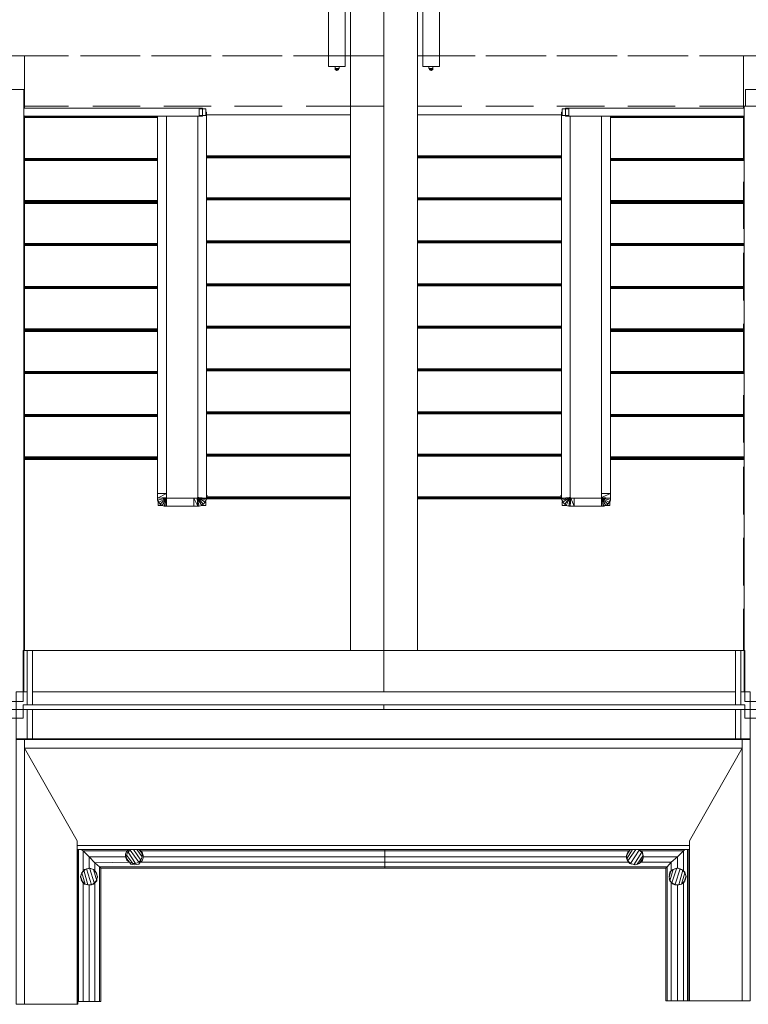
# Model space of a CAD drawing. Header units: millimetres. Extents: x 413 to 305578, y 115 to 38116.
# Tile 128 of 194: x 103756 to 108085, y 8109 to 13954. Entities that reach past the tile are written whole.
import ezdxf

# ---------------------------------------------------------------- set-up
doc = ezdxf.new("R2010")
doc.units = ezdxf.units.MM
doc.layers.add('PDF$_59-60$-$Floor$Plan$-$В_Этаж$02_Сводный$M-EQPM', color=2, linetype='Continuous')
for name, color, linetype, true_color in [('PDF$_V$line_ifc_RVT-1-В_Этаж$02_Сводный$A-COLS', 7, 'Continuous', 0xdcdcdc), ('PDF$_V$line_ifc_RVT-1-В_Этаж$02_Сводный$A-DETL-MBND', 7, 'Continuous', 0xbababa), ('PDF$_V$line_ifc_RVT-1-В_Этаж$02_Сводный$A-FLOR-HRAL', 7, 'Continuous', 0xbababa), ('PDF$_V$line_ifc_RVT-1-В_Этаж$02_Сводный$A-GENM', 7, 'Continuous', 0xdd6e6e), ('PDF$_V$line_ifc_RVT-1-В_Этаж$02_Сводный$A-PART', 7, 'Continuous', 0xdcdcdc), ('PDF$_V$line_ifc_RVT-1-В_Этаж$02_Сводный$A-ROOF', 7, 'Continuous', 0xbababa), ('PDF$_V$line_ifc_RVT-1-В_Этаж$02_Сводный$A-WALL', 7, 'Continuous', 0xdcdcdc), ('PDF$_V$line_ifc_RVT-1-В_Этаж$02_Сводный$Q-SPCQ', 7, 'Continuous', 0xbababa), ('PDF$_V$line_ifc_RVT-1-В_Этаж$02_Сводный$S-STRS', 7, 'Continuous', 0xbababa)]:
    doc.layers.add(name, color=color, linetype=linetype, true_color=true_color)

msp = doc.modelspace()

# ---------------------------------------------------------------- linework, layer by layer
at = {"layer": 'PDF$_59-60$-$Floor$Plan$-$В_Этаж$02_Сводный$M-EQPM', "lineweight": 0}
for points in [[(105689.6, 13675.8), (105689.6, 14674.6), (105590.1, 14674.6), (105590.1, 13675.8)], [(105590.1, 13675.8), (105590.1, 14674.6), (105689.6, 14674.6), (105689.6, 13675.8)], [(106151.2, 13675.8), (106250.7, 13675.8), (106250.7, 14674.6), (106151.2, 14674.6)], [(106250.7, 13675.8), (106250.7, 14674.6), (106151.2, 14674.6), (106151.2, 13675.8)], [(105637.9, 13655.9), (105633.9, 13655.9), (105629.9, 13655.9), (105629.9, 13659.9), (105629.9, 13663.9), (105629.9, 13659.9), (105637.9, 13659.9), (105641.9, 13659.9), (105649.8, 13659.9), (105649.8, 13655.9), (105645.8, 13655.9), (105641.9, 13655.9), (105641.9, 13651.9), (105637.9, 13651.9)], [(105649.8, 13663.9), (105649.8, 13659.9)], [(106191, 13659.9), (106191, 13663.9)], [(106202.9, 13659.9), (106199, 13659.9), (106191, 13659.9), (106191, 13655.9), (106195, 13655.9), (106199, 13655.9), (106199, 13651.9), (106202.9, 13651.9), (106202.9, 13655.9), (106206.9, 13655.9), (106210.9, 13655.9), (106210.9, 13659.9)], [(106210.9, 13663.9), (106210.9, 13659.9)]]:
    msp.add_lwpolyline(points, close=True, dxfattribs=at)
for points in [[(105629.9, 13675.8), (105629.9, 13663.9), (105637.9, 13663.9)], [(105629.9, 13663.9), (105629.9, 13663.9)], [(105629.9, 13663.9), (105629.9, 13663.9)], [(105629.9, 13659.9), (105629.9, 13659.9)], [(105629.9, 13659.9), (105629.9, 13659.9)], [(105629.9, 13655.9), (105629.9, 13655.9)], [(105629.9, 13655.9), (105649.8, 13655.9)], [(105641.9, 13659.9), (105641.9, 13663.9), (105637.9, 13663.9), (105637.9, 13659.9)], [(105641.9, 13663.9), (105649.8, 13663.9), (105653.8, 13663.9), (105653.8, 13675.8)], [(105649.8, 13663.9), (105649.8, 13663.9)], [(105649.8, 13659.9), (105649.8, 13659.9)], [(105649.8, 13659.9), (105649.8, 13659.9)], [(105649.8, 13655.9), (105649.8, 13655.9)], [(106187, 13675.8), (106187, 13663.9), (106191, 13663.9), (106199, 13663.9)], [(106191, 13663.9), (106191, 13663.9)], [(106191, 13659.9), (106191, 13659.9)], [(106191, 13659.9), (106191, 13659.9)], [(106191, 13655.9), (106210.9, 13655.9)], [(106191, 13655.9), (106191, 13655.9)], [(106202.9, 13659.9), (106202.9, 13663.9), (106199, 13663.9), (106199, 13659.9)], [(106202.9, 13663.9), (106210.9, 13663.9), (106210.9, 13675.8)], [(106210.9, 13663.9), (106210.9, 13663.9)], [(106210.9, 13663.9), (106210.9, 13663.9)], [(106210.9, 13659.9), (106210.9, 13659.9)], [(106210.9, 13659.9), (106210.9, 13659.9)], [(106210.9, 13655.9), (106210.9, 13655.9)]]:
    msp.add_lwpolyline(points, dxfattribs=at)
at = {"layer": 'PDF$_V$line_ifc_RVT-1-В_Этаж$02_Сводный$A-COLS', "lineweight": 0}
msp.add_lwpolyline([(105920.4, 13739.5), (105721.4, 13739.5), (105721.4, 13441), (105920.4, 13441)], close=True, dxfattribs=at)
at = {"layer": 'PDF$_V$line_ifc_RVT-1-В_Этаж$02_Сводный$A-DETL-MBND', "lineweight": 0}
for points in [[(103210.6, 13739.5), (103485.1, 13739.5), (103485.1, 13540.5), (103485.1, 13739.5), (103783.6, 13739.5), (103783.6, 13441), (104046.2, 13441), (103783.6, 13441), (103783.6, 13429.1), (103783.6, 13739.5), (104046.2, 13739.5)], [(104472, 13739.5), (104189.5, 13739.5)], [(104893.8, 13739.5), (104611.3, 13739.5)], [(105315.6, 13739.5), (105033, 13739.5)], [(105721.4, 13739.5), (105383.2, 13739.5), (105721.4, 13739.5), (105458.8, 13739.5)], [(106382, 13739.5), (106119.4, 13739.5), (106461.6, 13739.5), (106119.4, 13739.5)], [(106807.8, 13739.5), (106525.2, 13739.5)], [(107229.6, 13739.5), (106947, 13739.5)], [(107651.4, 13739.5), (107368.8, 13739.5)], [(107794.6, 13739.5), (108057.2, 13739.5), (108057.2, 13441), (107794.6, 13441), (108057.2, 13441), (108057.2, 13429.1), (108057.2, 13739.5), (108355.7, 13739.5), (108634.2, 13739.5)], [(103783.6, 13429.1), (103783.6, 13441), (104046.2, 13441)], [(104189.5, 13441), (104472, 13441)], [(104611.3, 13441), (104893.8, 13441)], [(104865.9, 13389.3), (105009.2, 13389.3)], [(105033, 13441), (105315.6, 13441)], [(105152.4, 13389.3), (105434.9, 13389.3)], [(105458.8, 13441), (105721.4, 13441)], [(105574.2, 13389.3), (105721.4, 13389.3)], [(106119.4, 13441), (106382, 13441)], [(106525.2, 13441), (106807.8, 13441)], [(106947, 13441), (107229.6, 13441)], [(107368.8, 13441), (107651.4, 13441)], [(107794.6, 13441), (108057.2, 13441), (108057.2, 13429.1)], [(108057.2, 13381.3), (108057.2, 13134.6)], [(105721.4, 13138.6), (105574.2, 13138.6), (105721.4, 13138.6), (105574.2, 13138.6), (105721.4, 13138.6), (105721.4, 13134.6), (105574.2, 13134.6), (105721.4, 13134.6)], [(105721.4, 13134.6), (105721.4, 13134.6)], [(106119.4, 13138.6), (106266.6, 13138.6)], [(106119.4, 13138.6), (106266.6, 13138.6)], [(106119.4, 13138.6), (106266.6, 13138.6)], [(106119.4, 13138.6), (106266.6, 13138.6)], [(106405.9, 13138.6), (106688.4, 13138.6)], [(106405.9, 13138.6), (106688.4, 13138.6)], [(106405.9, 13138.6), (106688.4, 13138.6)], [(106405.9, 13138.6), (106688.4, 13138.6)], [(106831.6, 13138.6), (106974.9, 13138.6)], [(106831.6, 13138.6), (106974.9, 13138.6)], [(106831.6, 13138.6), (106974.9, 13138.6)], [(106831.6, 13138.6), (106974.9, 13138.6)], [(108057.2, 12991.4), (108057.2, 12712.8)], [(108057.2, 12569.6), (108057.2, 12287.1)], [(108057.2, 12147.8), (108057.2, 11865.3)], [(108057.2, 11726), (108057.2, 11443.5)], [(108057.2, 11300.2), (108057.2, 11017.7)], [(108057.2, 10878.4), (108057.2, 10595.9)], [(108057.2, 10456.6), (108057.2, 10209.9)]]:
    msp.add_lwpolyline(points, dxfattribs=at)
for points in [[(103974.6, 13739.5), (103692.1, 13739.5)], [(104396.4, 13739.5), (104117.8, 13739.5)], [(104822.1, 13739.5), (104539.6, 13739.5)], [(105243.9, 13739.5), (104961.4, 13739.5)], [(106883.4, 13739.5), (106600.9, 13739.5)], [(107305.2, 13739.5), (107022.6, 13739.5)], [(107727, 13739.5), (107448.4, 13739.5)], [(108152.7, 13739.5), (107870.2, 13739.5)], [(104472, 13441), (104189.5, 13441)], [(104893.8, 13441), (104611.3, 13441)], [(105009.2, 13389.3), (104865.9, 13389.3)], [(105315.6, 13441), (105033, 13441)], [(105434.9, 13389.3), (105152.4, 13389.3)], [(105721.4, 13441), (105458.8, 13441)], [(105721.4, 13389.3), (105574.2, 13389.3)], [(106382, 13441), (106119.4, 13441)], [(106266.6, 13389.3), (106119.4, 13389.3)], [(106266.6, 13389.3), (106119.4, 13389.3)], [(106688.4, 13389.3), (106405.9, 13389.3)], [(106688.4, 13389.3), (106405.9, 13389.3)], [(106807.8, 13441), (106525.2, 13441)], [(106974.9, 13389.3), (106831.6, 13389.3)], [(106974.9, 13389.3), (106831.6, 13389.3)], [(107229.6, 13441), (106947, 13441)], [(107651.4, 13441), (107368.8, 13441)], [(105009.2, 13146.6), (104865.9, 13146.6)], [(105009.2, 13142.6), (104865.9, 13142.6)], [(105009.2, 13138.6), (104865.9, 13138.6)], [(105009.2, 13138.6), (104865.9, 13138.6)], [(105009.2, 13134.6), (104865.9, 13134.6)], [(105434.9, 13146.6), (105152.4, 13146.6)], [(105434.9, 13142.6), (105152.4, 13142.6)], [(105434.9, 13138.6), (105152.4, 13138.6)], [(105434.9, 13138.6), (105152.4, 13138.6)], [(105434.9, 13134.6), (105152.4, 13134.6)], [(105721.4, 13146.6), (105574.2, 13146.6)], [(105721.4, 13142.6), (105574.2, 13142.6)], [(106266.6, 13146.6), (106119.4, 13146.6)], [(106266.6, 13146.6), (106119.4, 13146.6)], [(106266.6, 13142.6), (106119.4, 13142.6)], [(106266.6, 13142.6), (106119.4, 13142.6)], [(106266.6, 13138.6), (106119.4, 13138.6)], [(106266.6, 13138.6), (106119.4, 13138.6)], [(106266.6, 13134.6), (106119.4, 13134.6)], [(106266.6, 13134.6), (106119.4, 13134.6)], [(106688.4, 13146.6), (106405.9, 13146.6)], [(106688.4, 13146.6), (106405.9, 13146.6)], [(106688.4, 13142.6), (106405.9, 13142.6)], [(106688.4, 13142.6), (106405.9, 13142.6)], [(106688.4, 13138.6), (106405.9, 13138.6)], [(106688.4, 13138.6), (106405.9, 13138.6)], [(106688.4, 13134.6), (106405.9, 13134.6)], [(106688.4, 13134.6), (106405.9, 13134.6)], [(106974.9, 13146.6), (106831.6, 13146.6)], [(106974.9, 13146.6), (106831.6, 13146.6)], [(106974.9, 13142.6), (106831.6, 13142.6)], [(106974.9, 13142.6), (106831.6, 13142.6)], [(106974.9, 13138.6), (106831.6, 13138.6)], [(106974.9, 13138.6), (106831.6, 13138.6)], [(106974.9, 13134.6), (106831.6, 13134.6)], [(106974.9, 13134.6), (106831.6, 13134.6)]]:
    msp.add_lwpolyline(points, close=True, dxfattribs=at)
at = {"layer": 'PDF$_V$line_ifc_RVT-1-В_Этаж$02_Сводный$A-FLOR-HRAL', "lineweight": 0}
for points in [[(103779.6, 13429.1), (104842, 13429.1), (104842, 13381.3), (103783.6, 13381.3), (103779.6, 13385.3), (103783.6, 13381.3), (103783.6, 13353.5), (103779.6, 13353.5), (103783.6, 13353.5), (103783.6, 10209.9)], [(104861.9, 13405.2), (104865.9, 13405.2), (104865.9, 13389.3), (104865.9, 11113.2)], [(104861.9, 13389.3), (104865.9, 13389.3)], [(106978.9, 13389.3), (106974.9, 13389.3), (106974.9, 13405.2), (106978.9, 13405.2)], [(107026.6, 13381.3), (107026.6, 11117.2), (106974.9, 11113.2), (106974.9, 13389.3)], [(108061.2, 13429.1), (106998.8, 13429.1), (106998.8, 13381.3), (108061.2, 13381.3)], [(104627.2, 13381.3), (104627.2, 11141), (104575.4, 11141), (104575.4, 13381.3)], [(104822.1, 11113.2), (104865.9, 11109.2), (104842, 11113.2), (104865.9, 11113.2), (104814.2, 11117.2), (104814.2, 13381.3)], [(107265.4, 13381.3), (107265.4, 11141), (107213.7, 11141), (107213.7, 13381.3)], [(104627.2, 11141), (104575.4, 11113.2), (104575.4, 11101.3), (104583.4, 11089.3), (104591.4, 11077.4), (104627.2, 11113.2), (104603.3, 11069.4), (104591.4, 11077.4), (104595.3, 11073.4)], [(104575.4, 11113.2), (104575.4, 11141), (104627.2, 11141), (104627.2, 11117.2), (104575.4, 11113.2), (104575.4, 11101.3)], [(104623.2, 11113.2), (104575.4, 11101.3), (104627.2, 11117.2), (104627.2, 11113.2), (104583.4, 11089.3), (104587.4, 11081.4)], [(104603.3, 11069.4), (104607.3, 11069.4), (104603.3, 11069.4), (104615.2, 11065.4), (104627.2, 11113.2), (104603.3, 11069.4), (104579.4, 11069.4), (104579.4, 11093.3)], [(104627.2, 11093.3), (104627.2, 11089.3), (104627.2, 11113.2), (104790.3, 11113.2), (104790.3, 11065.4), (104627.2, 11065.4), (104627.2, 11089.3), (104623.2, 11065.4), (104627.2, 11113.2), (104615.2, 11065.4), (104607.3, 11069.4)], [(104627.2, 11113.2), (104627.2, 11125.1)], [(104627.2, 11113.2), (104627.2, 11113.2)], [(104627.2, 11113.2), (104627.2, 11113.2)], [(104806.2, 11113.2), (104810.2, 11113.2), (104814.2, 11065.4), (104790.3, 11065.4), (104806.2, 11065.4), (104814.2, 11065.4), (104790.3, 11113.2), (104810.2, 11113.2)], [(104790.3, 11113.2), (104790.3, 11065.4)], [(104865.9, 11125.1), (104869.9, 11113.2), (104861.9, 11101.3), (104858, 11089.3), (104814.2, 11117.2), (104846, 11077.4), (104838.1, 11069.4), (104822.1, 11065.4), (104810.2, 11113.2), (104822.1, 11065.4)], [(104814.2, 11117.2), (104810.2, 11113.2), (104814.2, 11117.2), (104810.2, 11113.2), (104838.1, 11069.4), (104814.2, 11117.2), (104846, 11077.4)], [(104810.2, 11113.2), (104810.2, 11113.2)], [(104814.2, 11117.2), (104814.2, 11117.2)], [(104865.9, 11129.1), (104869.9, 11129.1), (104865.9, 11113.2), (104865.9, 11109.2), (104861.9, 11101.3), (104818.2, 11117.2), (104858, 11089.3), (104846, 11077.4), (104850, 11081.4)], [(104869.9, 11113.2), (104861.9, 11097.3), (104858, 11089.3)], [(106974.9, 11129.1), (106970.9, 11129.1), (106974.9, 11113.2), (106998.8, 11113.2), (106974.9, 11109.2), (106978.9, 11101.3), (107018.7, 11113.2)], [(106974.9, 11113.2), (106974.9, 11109.2), (106970.9, 11113.2), (106974.9, 11125.1)], [(106978.9, 11097.3), (106982.9, 11089.3), (106994.8, 11077.4), (107022.6, 11113.2)], [(106990.8, 11081.4), (106994.8, 11077.4), (107026.6, 11117.2), (107002.8, 11069.4), (106994.8, 11077.4), (106998.8, 11073.4)], [(107026.6, 11117.2), (107030.6, 11113.2), (107018.7, 11065.4), (107026.6, 11065.4), (107030.6, 11113.2), (107050.5, 11065.4), (107050.5, 11113.2), (107213.7, 11113.2), (107213.7, 11089.3), (107213.7, 11109.2), (107225.6, 11065.4)], [(107054.5, 11065.4), (107034.6, 11065.4), (107026.6, 11065.4), (107030.6, 11113.2), (107050.5, 11113.2), (107050.5, 11065.4), (107213.7, 11065.4), (107225.6, 11065.4), (107237.5, 11069.4), (107249.5, 11077.4), (107257.4, 11089.3), (107265.4, 11101.3), (107265.4, 11113.2), (107265.4, 11141)], [(107026.6, 11117.2), (107026.6, 11117.2)], [(107030.6, 11113.2), (107030.6, 11113.2)], [(107217.6, 11113.2), (107265.4, 11113.2), (107213.7, 11117.2), (107213.7, 11141), (107213.7, 11113.2), (107237.5, 11069.4), (107213.7, 11113.2), (107265.4, 11101.3), (107265.4, 11113.2)], [(107213.7, 11117.2), (107265.4, 11141), (107213.7, 11141)], [(107213.7, 11113.2), (107213.7, 11113.2)], [(107213.7, 11113.2), (107213.7, 11113.2)], [(104579.4, 11089.3), (104579.4, 11089.3)], [(104615.2, 11065.4), (104615.2, 11065.4)], [(104627.2, 11065.4), (104627.2, 11065.4)], [(104806.2, 11065.4), (104786.3, 11065.4)], [(104822.1, 11065.4), (104822.1, 11065.4)], [(104861.9, 11093.3), (104861.9, 11069.4), (104834.1, 11069.4)], [(104838.1, 11069.4), (104838.1, 11069.4)], [(107006.7, 11069.4), (106978.9, 11069.4), (106978.9, 11093.3)], [(106986.8, 11085.3), (106982.9, 11089.3)], [(107002.8, 11069.4), (107002.8, 11069.4)], [(107018.7, 11065.4), (107018.7, 11065.4)], [(107018.7, 11065.4), (107026.6, 11065.4), (107050.5, 11065.4)], [(107213.7, 11065.4), (107213.7, 11065.4)], [(107225.6, 11065.4), (107225.6, 11065.4)], [(107257.4, 11089.3), (107253.4, 11081.4), (107249.5, 11077.4), (107245.5, 11073.4), (107237.5, 11069.4), (107233.5, 11069.4)], [(107261.4, 11089.3), (107261.4, 11089.3)], [(107265.4, 11101.3), (107265.4, 11101.3)]]:
    msp.add_lwpolyline(points, dxfattribs=at)
for points in [[(104861.9, 13385.3), (104822.1, 13385.3), (104822.1, 13425.1), (104861.9, 13425.1)], [(106978.9, 13425.1), (107018.7, 13425.1), (107018.7, 13385.3), (106978.9, 13385.3)], [(106978.9, 11101.3), (106978.9, 11097.3), (106970.9, 11113.2), (106978.9, 11101.3), (107022.6, 11117.2), (106982.9, 11089.3)], [(107018.7, 11065.4), (107002.8, 11069.4), (107026.6, 11117.2), (107030.6, 11113.2), (107026.6, 11117.2)], [(107213.7, 11117.2), (107213.7, 11113.2)], [(107225.6, 11065.4), (107233.5, 11069.4), (107237.5, 11069.4), (107261.4, 11069.4), (107261.4, 11089.3), (107257.4, 11089.3), (107213.7, 11113.2), (107249.5, 11077.4), (107213.7, 11113.2)], [(104579.4, 11089.3), (104575.4, 11101.3)], [(104615.2, 11065.4), (104623.2, 11065.4), (104627.2, 11065.4)], [(104814.2, 11065.4), (104822.1, 11065.4)], [(107217.6, 11065.4), (107213.7, 11065.4), (107213.7, 11089.3)], [(107217.6, 11065.4), (107225.6, 11065.4)], [(107261.4, 11089.3), (107265.4, 11101.3)]]:
    msp.add_lwpolyline(points, close=True, dxfattribs=at)
at = {"layer": 'PDF$_V$line_ifc_RVT-1-В_Этаж$02_Сводный$A-GENM', "lineweight": 0}
msp.add_lwpolyline([(107734.9, 8128.8), (107730.9, 8128.8), (107730.9, 9028.1), (104101.9, 9028.1), (104101.9, 8108.9), (104097.9, 8108.9)], dxfattribs=at)
at = {"layer": 'PDF$_V$line_ifc_RVT-1-В_Этаж$02_Сводный$A-PART', "color": 9, "lineweight": 0, "true_color": 0xbababa}
for points in [[(103779.6, 13429.1), (104842, 13429.1), (104842, 13381.3), (103783.6, 13381.3), (103779.6, 13385.3), (103783.6, 13381.3), (103783.6, 13353.5), (103779.6, 13353.5), (103783.6, 13353.5), (103783.6, 10209.9)], [(104861.9, 13405.2), (104865.9, 13405.2), (104865.9, 13389.3), (104865.9, 11113.2), (104814.2, 11117.2), (104814.2, 13381.3)], [(104861.9, 13389.3), (104865.9, 13389.3)], [(106978.9, 13389.3), (106974.9, 13389.3), (106974.9, 13405.2), (106978.9, 13405.2)], [(107026.6, 13381.3), (107026.6, 11117.2), (106974.9, 11113.2), (106974.9, 13389.3)], [(108061.2, 13429.1), (106998.8, 13429.1), (106998.8, 13381.3), (108061.2, 13381.3)]]:
    msp.add_lwpolyline(points, dxfattribs=at)
for points in [[(104861.9, 13385.3), (104822.1, 13385.3), (104822.1, 13425.1), (104861.9, 13425.1)], [(106978.9, 13425.1), (107018.7, 13425.1), (107018.7, 13385.3), (106978.9, 13385.3)]]:
    msp.add_lwpolyline(points, close=True, dxfattribs=at)
at = {"layer": 'PDF$_V$line_ifc_RVT-1-В_Этаж$02_Сводный$A-PART', "lineweight": 0}
for points in [[(103779.6, 10209.9), (103775.6, 10209.9), (103775.6, 9963.2), (103779.6, 9963.2)], [(103799.5, 9887.6), (103831.3, 9887.6), (103831.3, 10209.9), (103799.5, 10209.9)], [(105920.4, 10209.9), (103831.3, 10209.9), (103831.3, 9963.2), (105920.4, 9963.2)], [(108009.5, 9887.6), (108041.3, 9887.6), (108041.3, 10209.9), (108009.5, 10209.9)], [(108061.2, 10209.9), (108041.3, 10209.9), (108041.3, 9963.2), (108061.2, 9963.2)], [(108065.2, 10209.9), (108061.2, 10209.9), (108061.2, 9963.2), (108065.2, 9963.2)], [(105920.4, 9887.6), (103775.6, 9887.6), (103775.6, 9859.7), (105920.4, 9859.7)], [(108065.2, 9887.6), (105920.4, 9887.6), (105920.4, 9859.7), (108065.2, 9859.7)], [(103831.3, 9680.7), (103831.3, 9859.7), (103799.5, 9859.7), (103799.5, 9680.7)], [(108041.3, 9680.7), (108041.3, 9859.7), (108009.5, 9859.7), (108009.5, 9680.7)]]:
    msp.add_lwpolyline(points, close=True, dxfattribs=at)
for points in [[(103799.5, 10209.9), (103779.6, 10209.9)], [(103779.6, 10209.9), (103779.6, 9963.2)], [(103799.5, 9963.2), (103799.5, 10209.9)], [(108009.5, 10209.9), (105920.4, 10209.9)], [(105920.4, 10209.9), (105920.4, 9963.2)], [(108009.5, 9963.2), (108009.5, 10209.9)], [(103779.6, 9963.2), (103799.5, 9963.2)], [(105920.4, 9963.2), (108009.5, 9963.2)]]:
    msp.add_lwpolyline(points, dxfattribs=at)
at = {"layer": 'PDF$_V$line_ifc_RVT-1-В_Этаж$02_Сводный$A-ROOF', "color": 254, "lineweight": 0, "true_color": 0xdcdcdc}
for points in [[(103735.8, 9963.2), (103735.8, 9680.7), (103799.5, 9680.7), (103799.5, 9859.7), (103775.6, 9859.7), (103775.6, 9887.6), (103799.5, 9887.6), (103799.5, 9963.2)], [(103831.3, 9963.2), (103831.3, 9887.6), (108009.5, 9887.6), (108009.5, 9963.2)], [(108041.3, 9963.2), (108041.3, 9887.6), (108065.2, 9887.6), (108065.2, 9859.7), (108041.3, 9859.7), (108041.3, 9680.7), (108097, 9680.7), (108097, 9963.2)], [(103831.3, 9859.7), (103831.3, 9680.7), (108009.5, 9680.7), (108009.5, 9859.7)], [(103735.8, 9684.7), (103735.8, 8108.9), (103783.6, 8108.9), (103783.6, 9684.7)], [(108049.3, 9684.7), (103783.6, 9684.7), (103783.6, 9628.9), (108049.3, 9628.9)], [(108097, 8128.8), (108097, 9684.7), (108049.3, 9684.7), (108049.3, 8128.8)]]:
    msp.add_lwpolyline(points, close=True, dxfattribs=at)
at = {"layer": 'PDF$_V$line_ifc_RVT-1-В_Этаж$02_Сводный$A-ROOF', "lineweight": 0}
for points in [[(103783.6, 8108.9), (104097.9, 8108.9), (104097.9, 9079.8), (103783.6, 9628.9)], [(108049.3, 8128.8), (107734.9, 8128.8), (107734.9, 9079.8), (108049.3, 9628.9)], [(107734.9, 9052), (104097.9, 9052)]]:
    msp.add_lwpolyline(points, dxfattribs=at)
at = {"layer": 'PDF$_V$line_ifc_RVT-1-В_Этаж$02_Сводный$A-WALL', "lineweight": 0}
for points in [[(105721.4, 17213.3), (105721.4, 13739.5), (105920.4, 13739.5), (105920.4, 17213.3)], [(105920.4, 17213.3), (105920.4, 10209.9), (106119.4, 10209.9), (106119.4, 17213.3)], [(103779.6, 13540.5), (103680.1, 13540.5), (103680.1, 9907.5), (103775.6, 9907.5), (103775.6, 10209.9), (103779.6, 10209.9), (103775.6, 10209.9), (103775.6, 9963.2), (103779.6, 9963.2), (103779.6, 10209.9), (103779.6, 9963.2), (103799.5, 9963.2), (103799.5, 10209.9), (103831.3, 10209.9), (103831.3, 9887.6), (103799.5, 9887.6), (103799.5, 10209.9), (103779.6, 10209.9)], [(110424.9, 13441), (110424.9, 13540.5), (108069.2, 13540.5), (108069.2, 13441)], [(105721.4, 13441), (105721.4, 10209.9), (105920.4, 10209.9), (105920.4, 13441)], [(108065.2, 10209.9), (108065.2, 9907.5), (108160.7, 9907.5), (108160.7, 13441), (108061.2, 13441), (108061.2, 10209.9), (108041.3, 10209.9), (108041.3, 9963.2), (108061.2, 9963.2), (108061.2, 10209.9), (108065.2, 10209.9), (108061.2, 10209.9), (108061.2, 9963.2), (108065.2, 9963.2)], [(105920.4, 10209.9), (103831.3, 10209.9), (103831.3, 9963.2), (105920.4, 9963.2)], [(108009.5, 9887.6), (108041.3, 9887.6), (108041.3, 10209.9), (108009.5, 10209.9)], [(105920.4, 9887.6), (103775.6, 9887.6), (103775.6, 9859.7), (105920.4, 9859.7)], [(108065.2, 9887.6), (105920.4, 9887.6), (105920.4, 9859.7), (108065.2, 9859.7)], [(103775.6, 9808), (103775.6, 9859.7), (103680.1, 9859.7), (103680.1, 9808)], [(103831.3, 9680.7), (103831.3, 9859.7), (103799.5, 9859.7), (103799.5, 9680.7)], [(108041.3, 9680.7), (108041.3, 9859.7), (108009.5, 9859.7), (108009.5, 9680.7)], [(108160.7, 9808), (108160.7, 9859.7), (108065.2, 9859.7), (108065.2, 9808)]]:
    msp.add_lwpolyline(points, close=True, dxfattribs=at)
for points in [[(108009.5, 10209.9), (105920.4, 10209.9)], [(105920.4, 10209.9), (105920.4, 9963.2)], [(108009.5, 9963.2), (108009.5, 10209.9)], [(105920.4, 9963.2), (108009.5, 9963.2)]]:
    msp.add_lwpolyline(points, dxfattribs=at)
at = {"layer": 'PDF$_V$line_ifc_RVT-1-В_Этаж$02_Сводный$Q-SPCQ', "lineweight": 0}
for points in [[(104133.7, 8124.8), (104105.9, 8124.8), (104105.9, 9028.1)], [(104408.3, 9020.1), (104133.7, 9020.1), (104121.8, 9028.1), (104133.7, 9020.1), (104133.7, 8896.8), (104125.8, 8888.8), (104117.8, 8864.9), (104125.8, 8841.1), (104133.7, 8833.1)], [(107360.9, 8984.3), (107368.8, 8960.4), (107376.8, 8952.5), (105924.4, 8952.5), (105924.4, 8924.6), (104229.2, 8924.6), (104201.4, 8948.5), (104169.6, 8984.3), (104133.7, 9020.1), (104169.6, 8984.3), (104169.6, 8916.7), (104141.7, 8908.7), (104133.7, 8896.8)], [(107667.3, 8916.7), (107663.3, 8916.7), (107663.3, 8984.3), (107627.5, 8952.5), (107603.6, 8924.6), (105924.4, 8924.6), (105924.4, 8952.5), (105924.4, 8984.3), (105924.4, 9020.1), (104472, 9020.1), (104483.9, 9012.2), (104491.9, 8984.3), (104483.9, 8960.4), (104472, 8952.5), (104464, 8940.5), (104440.1, 8936.6), (104416.3, 8940.5), (104408.3, 8952.5), (104396.4, 8960.4), (104408.3, 8952.5), (104392.4, 8964.4), (104384.4, 8984.3), (104384.4, 9000.2), (104392.4, 9020.1), (104404.3, 9028.1)], [(104396.4, 8960.4), (104388.4, 8984.3), (104396.4, 9012.2), (104388.4, 8984.3), (104396.4, 8960.4), (104408.3, 8952.5), (104416.3, 8940.5), (104440.1, 8936.6), (104464, 8940.5), (104472, 8952.5)], [(104444.1, 8944.5), (104400.4, 9012.2)], [(104464, 8952.5), (104412.3, 9024.1)], [(104476, 8964.4), (104432.2, 9028.1)], [(104483.9, 8984.3), (104452.1, 9028.1)], [(104468, 9028.1), (104476, 9020.1), (104483.9, 9004.2), (104479.9, 9016.2)], [(104483.9, 9004.2), (104468, 9024.1)], [(104472, 9020.1), (104483.9, 9012.2), (104491.9, 8984.3)], [(107416.6, 9028.1), (107368.8, 8960.4), (107360.9, 8984.3), (105924.4, 8984.3), (105924.4, 9020.1), (105924.4, 9028.1), (105924.4, 9020.1), (107376.8, 9020.1), (107368.8, 9012.2), (107360.9, 8984.3), (107368.8, 9012.2), (107380.8, 9024.1), (107392.7, 9028.1), (107384.8, 9028.1), (107388.7, 9028.1), (107384.8, 9028.1), (107376.8, 9020.1), (107368.8, 9012.2), (107360.9, 8992.3), (107360.9, 8976.4), (107368.8, 8956.5), (107380.8, 8944.5), (107392.7, 8940.5)], [(107396.7, 9028.1), (107364.9, 8976.4)], [(107380.8, 9024.1), (107364.9, 9000.2)], [(107368.8, 9012.2), (107368.8, 9012.2)], [(107384.8, 8944.5), (107376.8, 8952.5), (107384.8, 8944.5), (107436.5, 9024.1), (107440.5, 9028.1)], [(107376.8, 9020.1), (107384.8, 9028.1)], [(107452.4, 9012.2), (107404.7, 8936.6)], [(107444.4, 9020.1), (107436.5, 9028.1)], [(107436.5, 9028.1), (107436.5, 9028.1)], [(107436.5, 9028.1), (107444.4, 9020.1)], [(107436.5, 9028.1), (107436.5, 9028.1)], [(107699.1, 9020.1), (107444.4, 9020.1)], [(107460.4, 8984.3), (107456.4, 9012.2), (107444.4, 9020.1)], [(107444.4, 9020.1), (107456.4, 9012.2), (107460.4, 8984.3)], [(107452.4, 9012.2), (107452.4, 9012.2)], [(107723, 9028.1), (107723, 8128.8), (107699.1, 8128.8)], [(107699.1, 9020.1), (107707.1, 9028.1)], [(107707.1, 9028.1), (107699.1, 9020.1)], [(107699.1, 8900.8), (107699.1, 9020.1)], [(104388.4, 8984.3), (104169.6, 8984.3), (104201.4, 8948.5), (104201.4, 8900.8), (104193.4, 8908.7), (104169.6, 8916.7), (104141.7, 8908.7), (104133.7, 8896.8), (104125.8, 8888.8), (104117.8, 8864.9), (104125.8, 8841.1), (104133.7, 8833.1), (104141.7, 8821.2), (104169.6, 8817.2), (104193.4, 8821.2), (104201.4, 8833.1), (104201.4, 8124.8), (104229.2, 8124.8), (104229.2, 8924.6), (104237.2, 8916.7), (104229.2, 8924.6), (104201.4, 8948.5), (104408.3, 8952.5), (104392.4, 8972.4)], [(104428.2, 8944.5), (104392.4, 8992.3)], [(104408.3, 8952.5), (104428.2, 8944.5)], [(104428.2, 8944.5), (104408.3, 8952.5)], [(104428.2, 8944.5), (104444.1, 8944.5)], [(104444.1, 8944.5), (104428.2, 8944.5)], [(104444.1, 8944.5), (104464, 8952.5)], [(104464, 8952.5), (104444.1, 8944.5)], [(104464, 8952.5), (104476, 8964.4)], [(104476, 8964.4), (104464, 8952.5)], [(104476, 8964.4), (104483.9, 8984.3)], [(104483.9, 8984.3), (104476, 8964.4)], [(107376.8, 8952.5), (107368.8, 8960.4)], [(107460.4, 8992.3), (107424.5, 8940.5)], [(107460.4, 8976.4), (107452.4, 8956.5), (107436.5, 8944.5), (107428.5, 8940.5)], [(107456.4, 8972.4), (107440.5, 8948.5)], [(107456.4, 8960.4), (107444.4, 8952.5)], [(107452.4, 8960.4), (107456.4, 8968.4)], [(107460.4, 8984.3), (107456.4, 8960.4)], [(107627.5, 8128.8), (107603.6, 8128.8), (107603.6, 8924.6), (107627.5, 8952.5), (107627.5, 8900.8), (107639.4, 8908.7), (107619.5, 8841.1), (107615.5, 8853)], [(104121.8, 8880.9), (104125.8, 8888.8), (104145.7, 8821.2)], [(104125.8, 8892.8), (104125.8, 8888.8), (104137.7, 8904.7)], [(104161.6, 8817.2), (104137.7, 8904.7), (104153.6, 8912.7), (104173.5, 8916.7), (104193.4, 8908.7), (104205.4, 8896.8), (104213.3, 8880.9)], [(104145.7, 8908.7), (104141.7, 8904.7)], [(104181.5, 8817.2), (104153.6, 8912.7)], [(104161.6, 8912.7), (104169.6, 8916.7), (104193.4, 8908.7), (104201.4, 8900.8)], [(104197.4, 8829.1), (104173.5, 8912.7)], [(104193.4, 8908.7), (104193.4, 8908.7)], [(104213.3, 8841.1), (104193.4, 8908.7)], [(104213.3, 8884.8), (104209.4, 8892.8), (104217.3, 8861)], [(107603.6, 8128.8), (107595.7, 8128.8), (107595.7, 8916.7), (107603.6, 8924.6), (107595.7, 8916.7), (105924.4, 8916.7), (105924.4, 8924.6), (105924.4, 8916.7), (104237.2, 8916.7), (104237.2, 8124.8), (104229.2, 8124.8)], [(107699.1, 8900.8), (107707.1, 8892.8), (107715, 8864.9), (107707.1, 8892.8), (107707.1, 8888.8), (107695.1, 8904.7), (107679.2, 8912.7), (107659.3, 8916.7), (107639.4, 8908.7), (107663.3, 8916.7), (107687.2, 8908.7), (107699.1, 8900.8), (107687.2, 8908.7), (107663.3, 8916.7), (107639.4, 8908.7), (107627.5, 8900.8), (107619.5, 8892.8), (107615.5, 8864.9), (107619.5, 8841.1), (107627.5, 8833.1), (107639.4, 8821.2), (107663.3, 8817.2), (107687.2, 8821.2), (107699.1, 8833.1), (107707.1, 8841.1), (107715, 8864.9), (107707.1, 8841.1), (107699.1, 8833.1)], [(107615.5, 8880.9), (107623.5, 8896.8), (107639.4, 8908.7), (107635.4, 8908.7)], [(107615.5, 8861), (107623.5, 8892.8), (107619.5, 8888.8)], [(107615.5, 8864.9), (107619.5, 8892.8)], [(107659.3, 8912.7), (107631.5, 8829.1), (107619.5, 8841.1), (107623.5, 8841.1)], [(107627.5, 8900.8), (107619.5, 8892.8)], [(107695.1, 8904.7), (107671.3, 8817.2), (107651.4, 8817.2), (107631.5, 8829.1)], [(107679.2, 8912.7), (107651.4, 8821.2)], [(107671.3, 8817.2), (107687.2, 8821.2), (107707.1, 8888.8), (107711.1, 8880.9)], [(107691.2, 8908.7), (107683.2, 8908.7)], [(107707.1, 8892.8), (107699.1, 8900.8)], [(104129.8, 8837.1), (104117.8, 8868.9)], [(104213.3, 8853), (104213.3, 8841.1), (104197.4, 8825.2), (104181.5, 8817.2), (104161.6, 8817.2), (104145.7, 8821.2), (104129.8, 8833.1), (104121.8, 8849)], [(104121.8, 8845), (104125.8, 8837.1)], [(104169.6, 8124.8), (104133.7, 8124.8), (104133.7, 8833.1), (104141.7, 8821.2), (104169.6, 8817.2)], [(104201.4, 8124.8), (104169.6, 8124.8), (104169.6, 8817.2), (104193.4, 8821.2), (104201.4, 8833.1)], [(104209.4, 8837.1), (104209.4, 8841.1)], [(107619.5, 8841.1), (107615.5, 8864.9)], [(107627.5, 8833.1), (107619.5, 8841.1)], [(107663.3, 8817.2), (107687.2, 8821.2), (107699.1, 8833.1), (107699.1, 8128.8), (107663.3, 8128.8)], [(107711.1, 8849), (107703.1, 8833.1), (107687.2, 8821.2), (107691.2, 8825.2)], [(107715, 8868.9), (107703.1, 8837.1)], [(107707.1, 8837.1), (107707.1, 8845)], [(104141.7, 8825.2), (104141.7, 8821.2)], [(104165.6, 8817.2), (104173.5, 8817.2)], [(104189.5, 8821.2), (104193.4, 8825.2)], [(107635.4, 8825.2), (107643.4, 8821.2)], [(107659.3, 8817.2), (107667.3, 8817.2)], [(107730.9, 8128.8), (107723, 8128.8)], [(104105.9, 8124.8), (104101.9, 8124.8)]]:
    msp.add_lwpolyline(points, dxfattribs=at)
for points in [[(104408.3, 9020.1), (104396.4, 9012.2), (104408.3, 9020.1), (104416.3, 9028.1), (104420.2, 9028.1), (104416.3, 9028.1)], [(104472, 9020.1), (104464, 9028.1), (104460, 9028.1), (104464, 9028.1)], [(104483.9, 8984.3), (104483.9, 9004.2)], [(107384.8, 8944.5), (107412.6, 8936.6), (107436.5, 8944.5), (107444.4, 8952.5), (107627.5, 8952.5), (107663.3, 8984.3), (107699.1, 9020.1), (107663.3, 8984.3), (107460.4, 8984.3), (107456.4, 8960.4), (107444.4, 8952.5), (107436.5, 8944.5), (107412.6, 8936.6)], [(107428.5, 9028.1), (107436.5, 9024.1)], [(107436.5, 9024.1), (107452.4, 9012.2)], [(107452.4, 9012.2), (107460.4, 8992.3)], [(104472, 8952.5), (104483.9, 8960.4), (104491.9, 8984.3), (105924.4, 8984.3), (105924.4, 8952.5)], [(107460.4, 8992.3), (107460.4, 8976.4)], [(104201.4, 8833.1), (104209.4, 8841.1), (104217.3, 8864.9), (104209.4, 8888.8), (104201.4, 8900.8), (104209.4, 8888.8), (104217.3, 8864.9), (104209.4, 8841.1)], [(104117.8, 8868.9), (104117.8, 8861)], [(104217.3, 8864.9), (104217.3, 8868.9)], [(107615.5, 8864.9), (107615.5, 8868.9)], [(107639.4, 8821.2), (107663.3, 8817.2), (107663.3, 8128.8), (107627.5, 8128.8), (107627.5, 8833.1)], [(107715, 8868.9), (107711.1, 8861)]]:
    msp.add_lwpolyline(points, close=True, dxfattribs=at)
at = {"layer": 'PDF$_V$line_ifc_RVT-1-В_Этаж$02_Сводный$S-STRS', "lineweight": 0}
for points in [[(104865.9, 13389.3), (105721.4, 13389.3)], [(104575.4, 13126.7), (103783.6, 13126.7)], [(104575.4, 13118.7), (103783.6, 13118.7)], [(105721.4, 13138.6), (104865.9, 13138.6), (105721.4, 13138.6), (104865.9, 13138.6), (105721.4, 13138.6), (105721.4, 13134.6), (104865.9, 13134.6), (105721.4, 13134.6)], [(105721.4, 13134.6), (105721.4, 13134.6)], [(106119.4, 13138.6), (106974.9, 13138.6)], [(106119.4, 13138.6), (106974.9, 13138.6)], [(106119.4, 13138.6), (106974.9, 13138.6)], [(106119.4, 13138.6), (106974.9, 13138.6)], [(108057.2, 13130.6), (107265.4, 13130.6)], [(108057.2, 13130.6), (107265.4, 13130.6)], [(108057.2, 13130.6), (107265.4, 13130.6)], [(108057.2, 13130.6), (107265.4, 13130.6)], [(108057.2, 13126.7), (107265.4, 13126.7)], [(108057.2, 13126.7), (107265.4, 13126.7)], [(104575.4, 12876), (103783.6, 12876)], [(104575.4, 12864), (103783.6, 12864)], [(104865.9, 12895.9), (105721.4, 12895.9)], [(104865.9, 12883.9), (105721.4, 12883.9)], [(106119.4, 12883.9), (106974.9, 12883.9)], [(106119.4, 12883.9), (106974.9, 12883.9)], [(106119.4, 12883.9), (106974.9, 12883.9)], [(106119.4, 12883.9), (106974.9, 12883.9)], [(106119.4, 12883.9), (106974.9, 12883.9)], [(106119.4, 12883.9), (106974.9, 12883.9)], [(108057.2, 12876), (107265.4, 12876)], [(108057.2, 12876), (107265.4, 12876)], [(106119.4, 12629.3), (106974.9, 12629.3)], [(106119.4, 12629.3), (106974.9, 12629.3)], [(106119.4, 12629.3), (106974.9, 12629.3)], [(106119.4, 12629.3), (106974.9, 12629.3)], [(104575.4, 12625.3), (103783.6, 12625.3)], [(104575.4, 12621.3), (103783.6, 12621.3)], [(108057.2, 12625.3), (107265.4, 12625.3)], [(108057.2, 12625.3), (107265.4, 12625.3)], [(108057.2, 12621.3), (107265.4, 12621.3)], [(108057.2, 12621.3), (107265.4, 12621.3)], [(104575.4, 12366.6), (103783.6, 12366.6)], [(104575.4, 12358.7), (103783.6, 12358.7)], [(106119.4, 12378.6), (106974.9, 12378.6)], [(106119.4, 12378.6), (106974.9, 12378.6)], [(106119.4, 12378.6), (106974.9, 12378.6)], [(106119.4, 12378.6), (106974.9, 12378.6)], [(108057.2, 12370.6), (107265.4, 12370.6)], [(108057.2, 12370.6), (107265.4, 12370.6)], [(108057.2, 12370.6), (107265.4, 12370.6)], [(108057.2, 12370.6), (107265.4, 12370.6)], [(108057.2, 12366.6), (107265.4, 12366.6)], [(108057.2, 12366.6), (107265.4, 12366.6)], [(104575.4, 12116), (103783.6, 12116)], [(104575.4, 12104), (103783.6, 12104)], [(104865.9, 12135.8), (105721.4, 12135.8)], [(104865.9, 12123.9), (105721.4, 12123.9)], [(106119.4, 12123.9), (106974.9, 12123.9)], [(106119.4, 12123.9), (106974.9, 12123.9)], [(106119.4, 12123.9), (106974.9, 12123.9)], [(106119.4, 12123.9), (106974.9, 12123.9)], [(106119.4, 12123.9), (106974.9, 12123.9)], [(106119.4, 12123.9), (106974.9, 12123.9)], [(108057.2, 12116), (107265.4, 12116)], [(108057.2, 12116), (107265.4, 12116)], [(106119.4, 11869.2), (106974.9, 11869.2)], [(106119.4, 11869.2), (106974.9, 11869.2)], [(106119.4, 11869.2), (106974.9, 11869.2)], [(106119.4, 11869.2), (106974.9, 11869.2)], [(104575.4, 11865.3), (103783.6, 11865.3)], [(104575.4, 11861.3), (103783.6, 11861.3)], [(108057.2, 11865.3), (107265.4, 11865.3)], [(108057.2, 11865.3), (107265.4, 11865.3)], [(108057.2, 11861.3), (107265.4, 11861.3)], [(108057.2, 11861.3), (107265.4, 11861.3)], [(104575.4, 11610.6), (103783.6, 11610.6)], [(104575.4, 11598.7), (103783.6, 11598.7)], [(106119.4, 11618.6), (106974.9, 11618.6)], [(106119.4, 11618.6), (106974.9, 11618.6)], [(106119.4, 11618.6), (106974.9, 11618.6)], [(106119.4, 11618.6), (106974.9, 11618.6)], [(108057.2, 11610.6), (107265.4, 11610.6)], [(108057.2, 11610.6), (107265.4, 11610.6)], [(108057.2, 11610.6), (107265.4, 11610.6)], [(108057.2, 11610.6), (107265.4, 11610.6)], [(108057.2, 11610.6), (107265.4, 11610.6)], [(108057.2, 11610.6), (107265.4, 11610.6)], [(104575.4, 11355.9), (103783.6, 11355.9)], [(104575.4, 11351.9), (103783.6, 11351.9)], [(104575.4, 11348), (103783.6, 11348)], [(104575.4, 11344), (103783.6, 11344)], [(104865.9, 11375.8), (105721.4, 11375.8)], [(104865.9, 11363.9), (105721.4, 11363.9)], [(106119.4, 11363.9), (106974.9, 11363.9)], [(106119.4, 11363.9), (106974.9, 11363.9)], [(106119.4, 11363.9), (106974.9, 11363.9)], [(106119.4, 11363.9), (106974.9, 11363.9)], [(106119.4, 11363.9), (106974.9, 11363.9)], [(106119.4, 11363.9), (106974.9, 11363.9)], [(107265.4, 11355.9), (108057.2, 11355.9)], [(107265.4, 11355.9), (108057.2, 11355.9)], [(107265.4, 11351.9), (108057.2, 11351.9)], [(107265.4, 11351.9), (108057.2, 11351.9)], [(104865.9, 11121.2), (105721.4, 11121.2), (104869.9, 11121.2)], [(106119.4, 11109.2), (106974.9, 11109.2)], [(106119.4, 11109.2), (106974.9, 11109.2)], [(106119.4, 11109.2), (106974.9, 11109.2)], [(106119.4, 11109.2), (106974.9, 11109.2)]]:
    msp.add_lwpolyline(points, dxfattribs=at)
for points in [[(106974.9, 13389.3), (106119.4, 13389.3)], [(103783.6, 13377.4), (104575.4, 13377.4)], [(103783.6, 13373.4), (104575.4, 13373.4)], [(107265.4, 13377.4), (108057.2, 13377.4)], [(107265.4, 13377.4), (108057.2, 13377.4)], [(107265.4, 13373.4), (108057.2, 13373.4)], [(107265.4, 13373.4), (108057.2, 13373.4)], [(103783.6, 13130.6), (104575.4, 13130.6)], [(103783.6, 13130.6), (104575.4, 13130.6)], [(103783.6, 13126.7), (104575.4, 13126.7)], [(103783.6, 13122.7), (104575.4, 13122.7)], [(105721.4, 13146.6), (104865.9, 13146.6)], [(105721.4, 13142.6), (104865.9, 13142.6)], [(106974.9, 13146.6), (106119.4, 13146.6)], [(106974.9, 13146.6), (106119.4, 13146.6)], [(106974.9, 13142.6), (106119.4, 13142.6)], [(106974.9, 13142.6), (106119.4, 13142.6)], [(106974.9, 13138.6), (106119.4, 13138.6)], [(106974.9, 13138.6), (106119.4, 13138.6)], [(106974.9, 13134.6), (106119.4, 13134.6)], [(106974.9, 13134.6), (106119.4, 13134.6)], [(107265.4, 13130.6), (108057.2, 13130.6)], [(107265.4, 13130.6), (108057.2, 13130.6)], [(107265.4, 13126.7), (108057.2, 13126.7)], [(107265.4, 13126.7), (108057.2, 13126.7)], [(107265.4, 13122.7), (108057.2, 13122.7)], [(107265.4, 13122.7), (108057.2, 13122.7)], [(107265.4, 13118.7), (108057.2, 13118.7)], [(103783.6, 12880), (104575.4, 12880)], [(103783.6, 12876), (104575.4, 12876)], [(103783.6, 12872), (104575.4, 12872)], [(103783.6, 12868), (104575.4, 12868)], [(105721.4, 12891.9), (104865.9, 12891.9)], [(105721.4, 12887.9), (104865.9, 12887.9)], [(105721.4, 12883.9), (104865.9, 12883.9)], [(105721.4, 12883.9), (104865.9, 12883.9)], [(106974.9, 12895.9), (106119.4, 12895.9)], [(106974.9, 12891.9), (106119.4, 12891.9)], [(106974.9, 12891.9), (106119.4, 12891.9)], [(106974.9, 12887.9), (106119.4, 12887.9)], [(106974.9, 12887.9), (106119.4, 12887.9)], [(106974.9, 12883.9), (106119.4, 12883.9)], [(106974.9, 12883.9), (106119.4, 12883.9)], [(107265.4, 12880), (108057.2, 12880)], [(107265.4, 12880), (108057.2, 12880)], [(107265.4, 12876), (108057.2, 12876)], [(107265.4, 12876), (108057.2, 12876)], [(107265.4, 12872), (108057.2, 12872)], [(107265.4, 12872), (108057.2, 12872)], [(107265.4, 12868), (108057.2, 12868)], [(107265.4, 12868), (108057.2, 12868)], [(107265.4, 12864), (108057.2, 12864)], [(105721.4, 12641.2), (104865.9, 12641.2)], [(105721.4, 12637.2), (104865.9, 12637.2)], [(105721.4, 12633.2), (104865.9, 12633.2)], [(105721.4, 12629.3), (104865.9, 12629.3)], [(105721.4, 12629.3), (104865.9, 12629.3)], [(106974.9, 12641.2), (106119.4, 12641.2)], [(106974.9, 12641.2), (106119.4, 12641.2)], [(106974.9, 12637.2), (106119.4, 12637.2)], [(106974.9, 12637.2), (106119.4, 12637.2)], [(106974.9, 12633.2), (106119.4, 12633.2)], [(106974.9, 12633.2), (106119.4, 12633.2)], [(106974.9, 12629.3), (106119.4, 12629.3)], [(106974.9, 12629.3), (106119.4, 12629.3)], [(103783.6, 12625.3), (104575.4, 12625.3)], [(103783.6, 12621.3), (104575.4, 12621.3)], [(103783.6, 12617.3), (104575.4, 12617.3)], [(103783.6, 12613.4), (104575.4, 12613.4)], [(107265.4, 12625.3), (108057.2, 12625.3)], [(107265.4, 12625.3), (108057.2, 12625.3)], [(107265.4, 12621.3), (108057.2, 12621.3)], [(107265.4, 12621.3), (108057.2, 12621.3)], [(107265.4, 12617.3), (108057.2, 12617.3)], [(107265.4, 12617.3), (108057.2, 12617.3)], [(107265.4, 12613.4), (108057.2, 12613.4)], [(107265.4, 12613.4), (108057.2, 12613.4)], [(103783.6, 12370.6), (104575.4, 12370.6)], [(103783.6, 12370.6), (104575.4, 12370.6)], [(103783.6, 12366.6), (104575.4, 12366.6)], [(103783.6, 12362.7), (104575.4, 12362.7)], [(105721.4, 12386.5), (104865.9, 12386.5)], [(105721.4, 12382.6), (104865.9, 12382.6)], [(105721.4, 12378.6), (104865.9, 12378.6)], [(105721.4, 12378.6), (104865.9, 12378.6)], [(105721.4, 12374.6), (104865.9, 12374.6)], [(106974.9, 12386.5), (106119.4, 12386.5)], [(106974.9, 12386.5), (106119.4, 12386.5)], [(106974.9, 12382.6), (106119.4, 12382.6)], [(106974.9, 12382.6), (106119.4, 12382.6)], [(106974.9, 12378.6), (106119.4, 12378.6)], [(106974.9, 12378.6), (106119.4, 12378.6)], [(106974.9, 12374.6), (106119.4, 12374.6)], [(106974.9, 12374.6), (106119.4, 12374.6)], [(107265.4, 12370.6), (108057.2, 12370.6)], [(107265.4, 12370.6), (108057.2, 12370.6)], [(107265.4, 12366.6), (108057.2, 12366.6)], [(107265.4, 12366.6), (108057.2, 12366.6)], [(107265.4, 12362.7), (108057.2, 12362.7)], [(107265.4, 12362.7), (108057.2, 12362.7)], [(107265.4, 12358.7), (108057.2, 12358.7)], [(103783.6, 12119.9), (104575.4, 12119.9)], [(103783.6, 12116), (104575.4, 12116)], [(103783.6, 12112), (104575.4, 12112)], [(103783.6, 12108), (104575.4, 12108)], [(105721.4, 12131.9), (104865.9, 12131.9)], [(105721.4, 12127.9), (104865.9, 12127.9)], [(105721.4, 12123.9), (104865.9, 12123.9)], [(105721.4, 12123.9), (104865.9, 12123.9)], [(106974.9, 12135.8), (106119.4, 12135.8)], [(106974.9, 12131.9), (106119.4, 12131.9)], [(106974.9, 12131.9), (106119.4, 12131.9)], [(106974.9, 12127.9), (106119.4, 12127.9)], [(106974.9, 12127.9), (106119.4, 12127.9)], [(106974.9, 12123.9), (106119.4, 12123.9)], [(106974.9, 12123.9), (106119.4, 12123.9)], [(107265.4, 12119.9), (108057.2, 12119.9)], [(107265.4, 12119.9), (108057.2, 12119.9)], [(107265.4, 12116), (108057.2, 12116)], [(107265.4, 12116), (108057.2, 12116)], [(107265.4, 12112), (108057.2, 12112)], [(107265.4, 12112), (108057.2, 12112)], [(107265.4, 12108), (108057.2, 12108)], [(107265.4, 12108), (108057.2, 12108)], [(107265.4, 12104), (108057.2, 12104)], [(105721.4, 11881.2), (104865.9, 11881.2)], [(105721.4, 11877.2), (104865.9, 11877.2)], [(105721.4, 11873.2), (104865.9, 11873.2)], [(105721.4, 11869.2), (104865.9, 11869.2)], [(105721.4, 11869.2), (104865.9, 11869.2)], [(106974.9, 11881.2), (106119.4, 11881.2)], [(106974.9, 11881.2), (106119.4, 11881.2)], [(106974.9, 11877.2), (106119.4, 11877.2)], [(106974.9, 11877.2), (106119.4, 11877.2)], [(106974.9, 11873.2), (106119.4, 11873.2)], [(106974.9, 11873.2), (106119.4, 11873.2)], [(106974.9, 11869.2), (106119.4, 11869.2)], [(106974.9, 11869.2), (106119.4, 11869.2)], [(103783.6, 11865.3), (104575.4, 11865.3)], [(103783.6, 11861.3), (104575.4, 11861.3)], [(103783.6, 11857.3), (104575.4, 11857.3)], [(103783.6, 11853.3), (104575.4, 11853.3)], [(107265.4, 11865.3), (108057.2, 11865.3)], [(107265.4, 11865.3), (108057.2, 11865.3)], [(107265.4, 11861.3), (108057.2, 11861.3)], [(107265.4, 11861.3), (108057.2, 11861.3)], [(107265.4, 11857.3), (108057.2, 11857.3)], [(107265.4, 11857.3), (108057.2, 11857.3)], [(107265.4, 11853.3), (108057.2, 11853.3)], [(107265.4, 11853.3), (108057.2, 11853.3)], [(103783.6, 11610.6), (104575.4, 11610.6)], [(103783.6, 11610.6), (104575.4, 11610.6)], [(103783.6, 11606.6), (104575.4, 11606.6)], [(103783.6, 11602.6), (104575.4, 11602.6)], [(105721.4, 11626.5), (104865.9, 11626.5)], [(105721.4, 11622.5), (104865.9, 11622.5)], [(105721.4, 11618.6), (104865.9, 11618.6)], [(105721.4, 11618.6), (104865.9, 11618.6)], [(105721.4, 11614.6), (104865.9, 11614.6)], [(106974.9, 11626.5), (106119.4, 11626.5)], [(106974.9, 11626.5), (106119.4, 11626.5)], [(106974.9, 11622.5), (106119.4, 11622.5)], [(106974.9, 11622.5), (106119.4, 11622.5)], [(106974.9, 11618.6), (106119.4, 11618.6)], [(106974.9, 11618.6), (106119.4, 11618.6)], [(106974.9, 11614.6), (106119.4, 11614.6)], [(106974.9, 11614.6), (106119.4, 11614.6)], [(107265.4, 11610.6), (108057.2, 11610.6)], [(107265.4, 11610.6), (108057.2, 11610.6)], [(107265.4, 11606.6), (108057.2, 11606.6)], [(107265.4, 11606.6), (108057.2, 11606.6)], [(107265.4, 11602.6), (108057.2, 11602.6)], [(107265.4, 11602.6), (108057.2, 11602.6)], [(107265.4, 11598.7), (108057.2, 11598.7)], [(103783.6, 11359.9), (104575.4, 11359.9)], [(103783.6, 11355.9), (104575.4, 11355.9)], [(103783.6, 11351.9), (104575.4, 11351.9)], [(105721.4, 11371.8), (104865.9, 11371.8)], [(105721.4, 11367.9), (104865.9, 11367.9)], [(105721.4, 11363.9), (104865.9, 11363.9)], [(105721.4, 11363.9), (104865.9, 11363.9)], [(106974.9, 11375.8), (106119.4, 11375.8)], [(106974.9, 11371.8), (106119.4, 11371.8)], [(106974.9, 11371.8), (106119.4, 11371.8)], [(106974.9, 11367.9), (106119.4, 11367.9)], [(106974.9, 11367.9), (106119.4, 11367.9)], [(106974.9, 11363.9), (106119.4, 11363.9)], [(106974.9, 11363.9), (106119.4, 11363.9)], [(108057.2, 11359.9), (107265.4, 11359.9)], [(108057.2, 11359.9), (107265.4, 11359.9)], [(108057.2, 11355.9), (107265.4, 11355.9)], [(108057.2, 11355.9), (107265.4, 11355.9)], [(108057.2, 11351.9), (107265.4, 11351.9)], [(108057.2, 11351.9), (107265.4, 11351.9)], [(108057.2, 11348), (107265.4, 11348)], [(107265.4, 11344), (108057.2, 11344)], [(105721.4, 11113.2), (104865.9, 11113.2)], [(105721.4, 11109.2), (104865.9, 11109.2)], [(105721.4, 11109.2), (104865.9, 11109.2)], [(105721.4, 11117.2), (104869.9, 11117.2)], [(106970.9, 11121.2), (106119.4, 11121.2), (106974.9, 11121.2), (106119.4, 11121.2)], [(106970.9, 11117.2), (106119.4, 11117.2)], [(106970.9, 11117.2), (106119.4, 11117.2)], [(106974.9, 11113.2), (106119.4, 11113.2)], [(106974.9, 11113.2), (106119.4, 11113.2)], [(106974.9, 11109.2), (106119.4, 11109.2)], [(106974.9, 11109.2), (106119.4, 11109.2)]]:
    msp.add_lwpolyline(points, close=True, dxfattribs=at)

doc.saveas('drawing.dxf')
